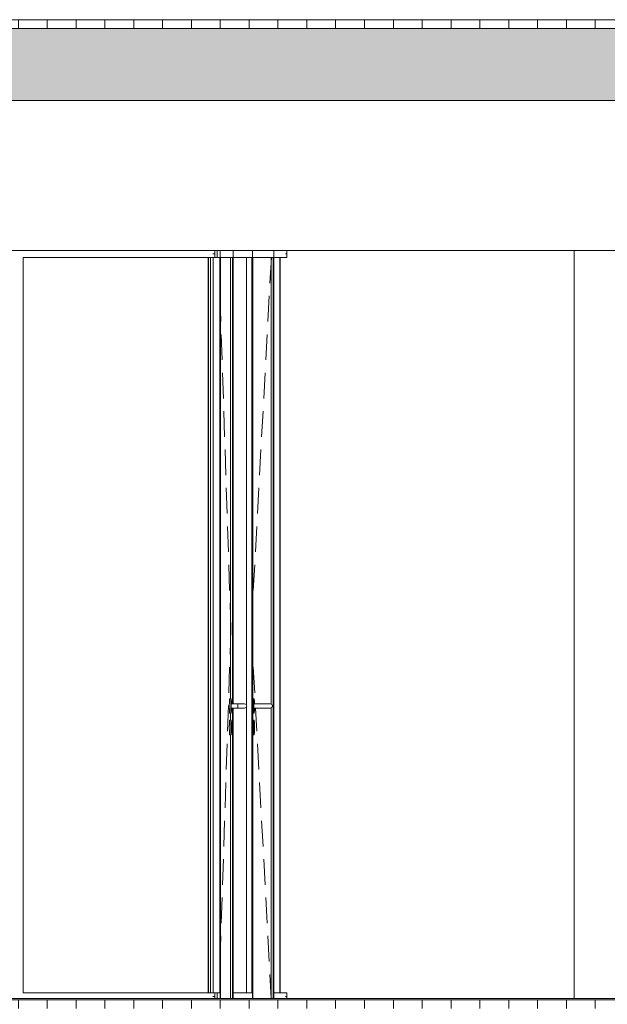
# Model space of a CAD drawing. Extents: x -138812 to 250702, y -18987 to 104055.
# Tile 131 of 193: x 99655 to 101692, y 76804 to 80219. Entities that reach past the tile are written whole.
import ezdxf

# ---------------------------------------------------------------- set-up
doc = ezdxf.new("R2010")
doc.units = 0
doc.header["$LTSCALE"] = 50
doc.linetypes.add('7 Voorgevel & doorsnede A-A$0$B0204', pattern=[1300, 1000, -100, 100, -100])
doc.layers.get('0').update_dxf_attribs({"linetype": 'CONTINUOUS'})
for name, color, linetype in [('7 Voorgevel & doorsnede A-A$0$00 Bestaand', 7, 'CONTINUOUS'), ('7 Voorgevel & doorsnede A-A$0$00 Bestaande vloeren', 7, 'CONTINUOUS'), ('7 Voorgevel & doorsnede A-A$0$00 Bestaande vloeren Doorsnede-arcering', 7, 'CONTINUOUS'), ('7 Voorgevel & doorsnede A-A$0$00 Bestaande vloeren Laagscheidingslijnen', 7, 'CONTINUOUS'), ('7 Voorgevel & doorsnede A-A$0$00 Simple Deuren', 7, 'CONTINUOUS'), ('7 Voorgevel & doorsnede A-A$0$00 Simple Ramen', 7, 'CONTINUOUS'), ('7 Voorgevel & doorsnede A-A$0$23 Vloeren', 7, 'CONTINUOUS')]:
    doc.layers.add(name, color=color, linetype=linetype)
pattern_1 = [(90, (108550.56, 1635.29), (-100, 0), [])]

# ---------------------------------------------------------------- blocks, each defined once
blk = doc.blocks.new('7 Voorgevel & doorsnede A-A$0$Section Elem_286_3', base_point=(108550.6, 1635.3))
at = {"layer": '7 Voorgevel & doorsnede A-A$0$00 Bestaande vloeren Doorsnede-arcering', "linetype": 'Continuous', "lineweight": 0}
h = blk.add_hatch(dxfattribs=at)
h.set_pattern_fill('LIJNEN_VERT_100_0003', color=9, style=0, pattern_type=2)
h.set_pattern_definition(pattern_1)
h.paths.add_polyline_path([(96512.7, 5005.3), (96512.7, 5035.3), (83699.5, 5035.3), (83699.5, 5005.3)], flags=0)
at = {"layer": '7 Voorgevel & doorsnede A-A$0$00 Bestaande vloeren', "color": 2, "linetype": 'Continuous', "lineweight": 0}
blk.add_line((83699.5, 5035.3), (96512.7, 5035.3), dxfattribs=at)
blk = doc.blocks.new('7 Voorgevel & doorsnede A-A$0$Section Elem_287_3', base_point=(108550.6, 1635.3))
at = {"layer": '7 Voorgevel & doorsnede A-A$0$00 Bestaande vloeren Doorsnede-arcering', "linetype": 'Continuous', "lineweight": 0}
h = blk.add_hatch(dxfattribs=at)
h.set_pattern_fill('LIJNEN_VERT_100_0003', color=9, style=0, pattern_type=2)
h.set_pattern_definition(pattern_1)
h.paths.add_polyline_path([(96512.7, 8405.3), (96512.7, 8435.3), (83899.9, 8435.3), (83899.9, 8405.3)], flags=0)
h = blk.add_hatch(dxfattribs=at)
h.set_pattern_fill('11_GEWAPEND_BETON__I_H_W_73', color=9, style=0, pattern_type=2)
h.set_pattern_definition([(0, (108550.56, 1635.29), (0, 70), [0, -70])])
h.paths.add_polyline_path([(96512.7, 8155.3), (96512.7, 8405.3), (83899.9, 8405.3), (83899.9, 8155.3)], flags=0)
at = {"layer": '7 Voorgevel & doorsnede A-A$0$00 Bestaande vloeren', "color": 2, "linetype": 'Continuous', "lineweight": 0}
blk.add_line((83899.9, 8435.3), (96512.7, 8435.3), dxfattribs=at)
at = {"layer": '7 Voorgevel & doorsnede A-A$0$00 Bestaande vloeren', "color": 1, "linetype": 'Continuous', "lineweight": 0}
blk.add_line((83899.9, 8155.3), (96512.7, 8155.3), dxfattribs=at)
at = {"layer": '7 Voorgevel & doorsnede A-A$0$00 Bestaande vloeren Laagscheidingslijnen', "color": 3, "linetype": 'Continuous', "lineweight": 0}
blk.add_line((83899.9, 8405.3), (96512.7, 8405.3), dxfattribs=at)
blk.add_line((83899.9, 8405.3), (96512.7, 8405.3), dxfattribs=at)
blk = doc.blocks.new('7 Voorgevel & doorsnede A-A$0$Section Elem_389_3', base_point=(108550.6, 1635.3))
at = {"layer": '7 Voorgevel & doorsnede A-A$0$00 Bestaande vloeren', "color": 2, "linetype": 'Continuous', "lineweight": 0}
for p, q in [((83699.5, 8155.3), (88488.8, 8155.3)), ((83699.5, 7635.3), (96512.7, 7635.3))]:
    blk.add_line(p, q, dxfattribs=at)
blk = doc.blocks.new('7 Voorgevel & doorsnede A-A$0$Section Elem_395_3', base_point=(108550.6, 1635.3))
at = {"layer": '7 Voorgevel & doorsnede A-A$0$00 Bestaand', "color": 252, "linetype": 'Continuous', "lineweight": 0}
blk.add_line((87845, 5040.3), (87845, 7635.3), dxfattribs=at)
blk = doc.blocks.new('7 Voorgevel & doorsnede A-A$0$Section Elem_458_3', base_point=(108550.6, 1635.3))
at = {"layer": '7 Voorgevel & doorsnede A-A$0$00 Simple Deuren', "color": 252, "linetype": 'Continuous', "lineweight": 0}
for p, q in [((86618, 7635.3), (86618, 5040.3)), ((86662.8, 6062.8), (86662.8, 7635.3)), ((86619.2, 5040.3), (86619.2, 7610.3)), ((86619.2, 7610.3), (86661.5, 7610.3)), ((86654.5, 6080.3), (86654.5, 7610.3)), ((86661.5, 7610.3), (86661.5, 6062.8)), ((86620.5, 7388.3), (86619.2, 7427.9)), ((86624.9, 7255.1), (86622, 7343.9)), ((86629.3, 7121.9), (86626.4, 7210.7)), ((86633.7, 6988.7), (86630.7, 7077.5)), ((86638, 6855.6), (86635.1, 6944.3)), ((86642.4, 6722.4), (86639.5, 6811.2)), ((86646.8, 6589.2), (86643.9, 6678)), ((86651.2, 6456), (86648.2, 6544.8)), ((86655.5, 6322.8), (86652.6, 6411.6)), ((86652.6, 6234), (86655.5, 6322.8)), ((86648.2, 6100.8), (86651.2, 6189.6)), ((86650.6, 6076.9), (86650.8, 6078.8)), ((86650.8, 6078.8), (86651, 6079.9)), ((86651, 6079.9), (86651.3, 6080.3)), ((86651.3, 6080.3), (86656.2, 6080.3)), ((86655.6, 6076.9), (86655.8, 6078.8)), ((86655.8, 6078.8), (86656, 6079.9)), ((86656, 6079.9), (86656.2, 6080.3)), ((86656.2, 6080.3), (86656.5, 6079.9)), ((86656.5, 6079.9), (86656.7, 6078.8)), ((86656.7, 6078.8), (86656.9, 6076.9)), ((86643.9, 5967.6), (86646.8, 6056.4)), ((86650, 6059.6), (86650.1, 6063.8)), ((86650, 6055.3), (86650, 6059.6)), ((86650, 6051), (86650, 6055.3)), ((86650.1, 6046.7), (86650, 6051)), ((86650.1, 6063.8), (86650.2, 6067.8)), ((86650.2, 6042.8), (86650.1, 6046.7)), ((86650.2, 6067.8), (86650.3, 6071.4)), ((86650.3, 6071.4), (86650.4, 6074.4)), ((86650.4, 6074.4), (86650.6, 6076.9)), ((86655, 6059.6), (86655.1, 6063.8)), ((86655, 6055.3), (86655, 6059.6)), ((86655, 6051), (86655, 6055.3)), ((86655.1, 6046.7), (86655, 6051)), ((86655.1, 6067.8), (86655.3, 6071.4)), ((86655.1, 6063.8), (86655.1, 6067.8)), ((86655.1, 6042.8), (86655.1, 6046.7)), ((86655.3, 6071.4), (86655.4, 6074.4)), ((86655.4, 6074.4), (86655.6, 6076.9)), ((86655.9, 6055.3), (86656, 6060.6)), ((86656, 6050), (86655.9, 6055.3)), ((86656, 6060.6), (86656.2, 6062.8)), ((86656.2, 6047.8), (86656, 6050)), ((86656.2, 6062.8), (86680.1, 6062.8)), ((86656.2, 6047.8), (86680.1, 6047.8)), ((86656.9, 6076.9), (86657.1, 6074.4)), ((86657.1, 6074.4), (86657.2, 6071.4)), ((86657.2, 6071.4), (86657.3, 6067.8)), ((86657.3, 6067.8), (86657.4, 6063.8)), ((86657.4, 6046.7), (86657.3, 6042.8)), ((86657.4, 6063.8), (86657.4, 6062.8)), ((86657.4, 6047.8), (86657.4, 6046.7)), ((86661.5, 6047.8), (86661.5, 5040.3)), ((86662.8, 5040.3), (86662.8, 6047.8)), ((86679.9, 6060.6), (86679.7, 6055.3)), ((86679.7, 6055.3), (86679.9, 6050)), ((86680.1, 6062.8), (86679.9, 6060.6)), ((86679.9, 6050), (86680.1, 6047.8)), ((86685.1, 6062.8), (86680.1, 6062.8)), ((86685.1, 6047.8), (86680.1, 6047.8)), ((86688.4, 6062.8), (86685.1, 6062.8)), ((86688.4, 6047.8), (86685.1, 6047.8)), ((86691.4, 6062.8), (86688.4, 6062.8)), ((86691.4, 6047.8), (86688.4, 6047.8)), ((86694.1, 6062.8), (86691.4, 6062.8)), ((86694.1, 6047.8), (86691.4, 6047.8)), ((86696.2, 6062.8), (86694.1, 6062.8)), ((86696.2, 6047.8), (86694.1, 6047.8)), ((86697.6, 6062.8), (86696.2, 6062.8)), ((86697.6, 6047.8), (86696.2, 6047.8)), ((86698.2, 6062.8), (86697.6, 6062.8)), ((86698.2, 6047.8), (86697.6, 6047.8)), ((86703.1, 6062.8), (86698.2, 6062.8)), ((86703.1, 6047.8), (86698.2, 6047.8)), ((86703.1, 6062.8), (86708.4, 6060.6)), ((86708.4, 6050), (86703.1, 6047.8)), ((86708.4, 6060.6), (86710.6, 6055.3)), ((86710.6, 6055.3), (86708.4, 6050)), ((86650.3, 6039.2), (86650.2, 6042.8)), ((86650.4, 6036.1), (86650.3, 6039.2)), ((86650.6, 6033.6), (86650.4, 6036.1)), ((86650.8, 6031.8), (86650.6, 6033.6)), ((86651, 6030.7), (86650.8, 6031.8)), ((86651.3, 6030.3), (86651, 6030.7)), ((86651.3, 6030.3), (86656.2, 6030.3)), ((86654.5, 6005.3), (86654.5, 6030.3)), ((86655.3, 6039.2), (86655.1, 6042.8)), ((86655.4, 6036.1), (86655.3, 6039.2)), ((86655.6, 6033.6), (86655.4, 6036.1)), ((86655.8, 6031.8), (86655.6, 6033.6)), ((86656, 6030.7), (86655.8, 6031.8)), ((86656.2, 6030.3), (86656, 6030.7)), ((86656.5, 6030.7), (86656.2, 6030.3)), ((86656.7, 6031.8), (86656.5, 6030.7)), ((86656.9, 6033.6), (86656.7, 6031.8)), ((86657.1, 6036.1), (86656.9, 6033.6)), ((86657.2, 6039.2), (86657.1, 6036.1)), ((86657.3, 6042.8), (86657.2, 6039.2)), ((86650, 5984.6), (86650.1, 5988.8)), ((86650, 5980.3), (86650, 5984.6)), ((86650, 5976), (86650, 5980.3)), ((86650.1, 5988.8), (86650.2, 5992.8)), ((86650.2, 5992.8), (86650.3, 5996.4)), ((86650.3, 5996.4), (86650.4, 5999.4)), ((86650.4, 5999.4), (86650.6, 6001.9)), ((86650.6, 6001.9), (86650.8, 6003.8)), ((86650.8, 6003.8), (86651, 6004.9)), ((86651, 6004.9), (86651.3, 6005.3)), ((86651.3, 6005.3), (86656.2, 6005.3)), ((86655, 5984.6), (86655.1, 5988.8)), ((86655, 5980.3), (86655, 5984.6)), ((86655, 5976), (86655, 5980.3)), ((86655.1, 5992.8), (86655.3, 5996.4)), ((86655.1, 5988.8), (86655.1, 5992.8)), ((86655.3, 5996.4), (86655.4, 5999.4)), ((86655.4, 5999.4), (86655.6, 6001.9)), ((86655.6, 6001.9), (86655.8, 6003.8)), ((86655.8, 6003.8), (86656, 6004.9)), ((86656, 6004.9), (86656.2, 6005.3)), ((86656.2, 6005.3), (86656.5, 6004.9)), ((86656.5, 6004.9), (86656.7, 6003.8)), ((86656.7, 6003.8), (86656.9, 6001.9)), ((86656.9, 6001.9), (86657.1, 5999.4)), ((86657.1, 5999.4), (86657.2, 5996.4)), ((86657.2, 5996.4), (86657.3, 5992.8)), ((86657.3, 5992.8), (86657.4, 5988.8)), ((86657.4, 5988.8), (86657.5, 5984.6)), ((86657.5, 5984.6), (86657.5, 5980.3)), ((86657.5, 5980.3), (86657.5, 5976)), ((86650.1, 5971.7), (86650, 5976)), ((86650.2, 5967.8), (86650.1, 5971.7)), ((86650.3, 5964.2), (86650.2, 5967.8)), ((86650.4, 5961.1), (86650.3, 5964.2)), ((86650.6, 5958.6), (86650.4, 5961.1)), ((86650.8, 5956.8), (86650.6, 5958.6)), ((86651, 5955.7), (86650.8, 5956.8)), ((86651.3, 5955.3), (86651, 5955.7)), ((86651.3, 5955.3), (86656.2, 5955.3)), ((86654.5, 5040.3), (86654.5, 5955.3)), ((86655.1, 5971.7), (86655, 5976)), ((86655.1, 5967.8), (86655.1, 5971.7)), ((86655.3, 5964.2), (86655.1, 5967.8)), ((86655.4, 5961.1), (86655.3, 5964.2)), ((86655.6, 5958.6), (86655.4, 5961.1)), ((86655.8, 5956.8), (86655.6, 5958.6)), ((86656, 5955.7), (86655.8, 5956.8)), ((86656.2, 5955.3), (86656, 5955.7)), ((86656.5, 5955.7), (86656.2, 5955.3)), ((86656.7, 5956.8), (86656.5, 5955.7)), ((86656.9, 5958.6), (86656.7, 5956.8)), ((86657.1, 5961.1), (86656.9, 5958.6)), ((86657.2, 5964.2), (86657.1, 5961.1)), ((86657.3, 5967.8), (86657.2, 5964.2)), ((86657.4, 5971.7), (86657.3, 5967.8)), ((86657.5, 5976), (86657.4, 5971.7)), ((86639.5, 5834.4), (86642.4, 5923.2)), ((86635.1, 5701.2), (86638, 5790)), ((86630.7, 5568.1), (86633.7, 5656.8)), ((86626.4, 5434.9), (86629.3, 5523.7)), ((86622, 5301.7), (86624.9, 5390.5)), ((86619.2, 5217.7), (86620.5, 5257.3))]:
    blk.add_line(p, q, dxfattribs=at)
blk = doc.blocks.new('7 Voorgevel & doorsnede A-A$0$Section Elem_684_3', base_point=(108550.6, 1635.3))
at = {"layer": '7 Voorgevel & doorsnede A-A$0$00 Simple Deuren', "color": 252, "linetype": 'Continuous', "lineweight": 0}
for p, q in [((86729.9, 7635.3), (86729.9, 5040.3)), ((86803.8, 5040.3), (86803.8, 7635.3)), ((86801.7, 7610.3), (86732, 7610.3)), ((86732, 7610.3), (86732, 5040.3)), ((86790.9, 7521.5), (86795.7, 7610.3)), ((86794.7, 7610.3), (86794.7, 6061.6)), ((86801.7, 5040.3), (86801.7, 7610.3)), ((86783.7, 7388.3), (86788.5, 7477.1)), ((86776.5, 7255.1), (86781.3, 7343.9)), ((86769.3, 7121.9), (86774.1, 7210.7)), ((86762.1, 6988.7), (86766.9, 7077.5)), ((86754.8, 6855.6), (86759.7, 6944.3)), ((86747.6, 6722.4), (86752.4, 6811.2)), ((86740.4, 6589.2), (86745.2, 6678)), ((86733.2, 6456), (86738, 6544.8)), ((86738, 6100.8), (86733.2, 6189.6)), ((86732, 6080.3), (86735.4, 6080.3)), ((86734.7, 6078.8), (86734.4, 6076.9)), ((86735, 6079.9), (86734.7, 6078.8)), ((86735.4, 6080.3), (86735, 6079.9)), ((86735.8, 6079.9), (86735.4, 6080.3)), ((86736.1, 6078.8), (86735.8, 6079.9)), ((86736.5, 6076.9), (86736.1, 6078.8)), ((86733.4, 6059.6), (86733.3, 6055.3)), ((86733.3, 6055.3), (86733.4, 6051)), ((86733.6, 6067.8), (86733.4, 6063.8)), ((86733.4, 6063.8), (86733.4, 6059.6)), ((86733.4, 6051), (86733.4, 6046.7)), ((86733.4, 6046.7), (86733.6, 6042.8)), ((86733.8, 6071.4), (86733.6, 6067.8)), ((86734.1, 6074.4), (86733.8, 6071.4)), ((86734.4, 6076.9), (86734.1, 6074.4)), ((86735, 6060.6), (86734.8, 6055.3)), ((86734.8, 6055.3), (86735, 6050)), ((86735.4, 6062.8), (86735, 6060.6)), ((86735, 6050), (86735.4, 6047.8)), ((86735.4, 6062.8), (86770.3, 6062.8)), ((86735.4, 6047.8), (86770.3, 6047.8)), ((86736.8, 6074.4), (86736.5, 6076.9)), ((86737, 6071.4), (86736.8, 6074.4)), ((86737.2, 6067.8), (86737, 6071.4)), ((86737.4, 6063.8), (86737.2, 6067.8)), ((86737.2, 6042.8), (86737.4, 6046.7)), ((86737.4, 6062.8), (86737.4, 6063.8)), ((86737.4, 6046.7), (86737.4, 6047.8)), ((86745.2, 5967.6), (86740.9, 6047.8)), ((86770.3, 6062.8), (86773.5, 6062.8)), ((86770.3, 6047.8), (86773.5, 6047.8)), ((86773.5, 6062.8), (86776.7, 6062.8)), ((86773.5, 6047.8), (86776.7, 6047.8)), ((86776.7, 6062.8), (86779.4, 6062.8)), ((86776.7, 6047.8), (86779.4, 6047.8)), ((86779.4, 6062.8), (86781.6, 6062.8)), ((86779.4, 6047.8), (86781.6, 6047.8)), ((86781.6, 6062.8), (86783.1, 6062.8)), ((86781.6, 6047.8), (86783.1, 6047.8)), ((86783.1, 6062.8), (86783.8, 6062.8)), ((86783.1, 6047.8), (86783.8, 6047.8)), ((86783.8, 6062.8), (86791.7, 6062.8)), ((86783.8, 6047.8), (86791.7, 6047.8)), ((86791.7, 6062.8), (86797, 6060.6)), ((86797, 6050), (86791.7, 6047.8)), ((86794.7, 6049), (86794.7, 5040.3)), ((86797, 6060.6), (86799.2, 6055.3)), ((86799.2, 6055.3), (86797, 6050)), ((86732, 6030.3), (86735.4, 6030.3)), ((86733.6, 6042.8), (86733.8, 6039.2)), ((86733.8, 6039.2), (86734.1, 6036.1)), ((86734.1, 6036.1), (86734.4, 6033.6)), ((86734.4, 6033.6), (86734.7, 6031.8)), ((86734.7, 6031.8), (86735, 6030.7)), ((86735, 6030.7), (86735.4, 6030.3)), ((86735.4, 6030.3), (86735.8, 6030.7)), ((86735.8, 6030.7), (86736.1, 6031.8)), ((86736.1, 6031.8), (86736.5, 6033.6)), ((86736.5, 6033.6), (86736.8, 6036.1)), ((86736.8, 6036.1), (86737, 6039.2)), ((86737, 6039.2), (86737.2, 6042.8)), ((86732, 6005.3), (86735.4, 6005.3)), ((86733.4, 5984.6), (86733.3, 5980.3)), ((86733.3, 5980.3), (86733.4, 5976)), ((86733.6, 5992.8), (86733.4, 5988.8)), ((86733.4, 5988.8), (86733.4, 5984.6)), ((86733.8, 5996.4), (86733.6, 5992.8)), ((86734.1, 5999.4), (86733.8, 5996.4)), ((86734.4, 6001.9), (86734.1, 5999.4)), ((86734.7, 6003.8), (86734.4, 6001.9)), ((86735, 6004.9), (86734.7, 6003.8)), ((86735.4, 6005.3), (86735, 6004.9)), ((86735.8, 6004.9), (86735.4, 6005.3)), ((86736.1, 6003.8), (86735.8, 6004.9)), ((86736.5, 6001.9), (86736.1, 6003.8)), ((86736.8, 5999.4), (86736.5, 6001.9)), ((86737, 5996.4), (86736.8, 5999.4)), ((86737.2, 5992.8), (86737, 5996.4)), ((86737.4, 5988.8), (86737.2, 5992.8)), ((86737.5, 5984.6), (86737.4, 5988.8)), ((86737.5, 5980.3), (86737.5, 5984.6)), ((86737.5, 5976), (86737.5, 5980.3)), ((86732, 5955.3), (86735.4, 5955.3)), ((86733.4, 5976), (86733.4, 5971.7)), ((86733.4, 5971.7), (86733.6, 5967.8)), ((86733.6, 5967.8), (86733.8, 5964.2)), ((86733.8, 5964.2), (86734.1, 5961.1)), ((86734.1, 5961.1), (86734.4, 5958.6)), ((86734.4, 5958.6), (86734.7, 5956.8)), ((86734.7, 5956.8), (86735, 5955.7)), ((86735, 5955.7), (86735.4, 5955.3)), ((86735.4, 5955.3), (86735.8, 5955.7)), ((86735.8, 5955.7), (86736.1, 5956.8)), ((86736.1, 5956.8), (86736.5, 5958.6)), ((86736.5, 5958.6), (86736.8, 5961.1)), ((86736.8, 5961.1), (86737, 5964.2)), ((86737, 5964.2), (86737.2, 5967.8)), ((86737.2, 5967.8), (86737.4, 5971.7)), ((86737.4, 5971.7), (86737.5, 5976)), ((86752.4, 5834.4), (86747.6, 5923.2)), ((86759.7, 5701.2), (86754.8, 5790)), ((86766.9, 5568.1), (86762.1, 5656.8)), ((86774.1, 5434.9), (86769.3, 5523.7)), ((86781.3, 5301.7), (86776.5, 5390.5)), ((86788.5, 5168.5), (86783.7, 5257.3)), ((86795.4, 5040.3), (86790.9, 5124.1))]:
    blk.add_line(p, q, dxfattribs=at)
blk = doc.blocks.new('7 Voorgevel & doorsnede A-A$0$Section Elem_685_3', base_point=(108550.6, 1635.3))
at = {"layer": '7 Voorgevel & doorsnede A-A$0$00 Simple Ramen', "color": 252, "linetype": 'Continuous', "lineweight": 0}
for p, q in [((86728, 7610.3), (86662.8, 7610.3)), ((86709.5, 7610.3), (86709.5, 6057.8)), ((86728, 5060.3), (86728, 7610.3)), ((86709.5, 6052.8), (86709.5, 5060.3)), ((86662.8, 5060.3), (86728, 5060.3))]:
    blk.add_line(p, q, dxfattribs=at)
blk = doc.blocks.new('7 Voorgevel & doorsnede A-A$0$Section Elem_687_3', base_point=(108550.6, 1635.3))
at = {"layer": '7 Voorgevel & doorsnede A-A$0$00 Simple Ramen', "color": 252, "linetype": 'Continuous', "lineweight": 0}
for p, q in [((86803.9, 7635.3), (86803.9, 5040.3)), ((86804.8, 5060.3), (86804.8, 7610.3)), ((86804.8, 7610.3), (86845.3, 7610.3)), ((86845.3, 5060.3), (86804.8, 5060.3))]:
    blk.add_line(p, q, dxfattribs=at)
blk = doc.blocks.new('7 Voorgevel & doorsnede A-A$0$Section Elem_690_3', base_point=(108550.6, 1635.3))
at = {"layer": '7 Voorgevel & doorsnede A-A$0$00 Simple Ramen', "color": 252, "linetype": 'Continuous', "lineweight": 0}
for p, q in [((86845.3, 7622.8), (86849.6, 7622.8)), ((86849.6, 7635.3), (86849.6, 7622.8)), ((86849.6, 7622.8), (86849.6, 7610.3)), ((86825.1, 5060.3), (86825.1, 7610.3)), ((86826.1, 7610.3), (86826.1, 5060.3)), ((86849.6, 7610.3), (86845.3, 7610.3)), ((86845.3, 5060.3), (86849.6, 5060.3)), ((86849.6, 5060.3), (86849.6, 5047.8)), ((86849.6, 5047.8), (86845.3, 5047.8)), ((86849.6, 5047.8), (86849.6, 5040.3))]:
    blk.add_line(p, q, dxfattribs=at)
blk = doc.blocks.new('7 Voorgevel & doorsnede A-A$0$Section Elem_691_3', base_point=(108550.6, 1635.3))
at = {"layer": '7 Voorgevel & doorsnede A-A$0$00 Simple Ramen', "color": 252, "linetype": 'Continuous', "lineweight": 0}
for p, q in [((86607.9, 7622.8), (86607.6, 7622.8)), ((86607.9, 7635.3), (86607.9, 7622.8)), ((86607.9, 7622.8), (86607.9, 7610.3)), ((85935.9, 5060.3), (85935.9, 7610.3)), ((85935.9, 7610.3), (86593.9, 7610.3)), ((86584.4, 7610.3), (86584.4, 5060.3)), ((86600.6, 7610.3), (86607.9, 7610.3)), ((86593.9, 5060.3), (85935.9, 5060.3)), ((86607.9, 5060.3), (86600.6, 5060.3)), ((86607.9, 5060.3), (86607.9, 5047.8)), ((86607.9, 5047.8), (86607.6, 5047.8)), ((86607.9, 5047.8), (86607.9, 5040.3))]:
    blk.add_line(p, q, dxfattribs=at)
blk = doc.blocks.new('7 Voorgevel & doorsnede A-A$0$Section Elem_692_3', base_point=(108550.6, 1635.3))
at = {"layer": '7 Voorgevel & doorsnede A-A$0$00 Simple Ramen', "color": 252, "linetype": 'Continuous', "lineweight": 0}
for p, q in [((86593.4, 7622.8), (86600.3, 7622.8)), ((86600.3, 7635.3), (86600.3, 7622.8)), ((86600.3, 7622.8), (86600.3, 7610.3)), ((86618, 7635.3), (86618, 5040.3)), ((86576.8, 5060.3), (86576.8, 7610.3)), ((86577.8, 7610.3), (86577.8, 5060.3)), ((86600.3, 7610.3), (86593.9, 7610.3)), ((86594.1, 7610.3), (86594.1, 5060.3)), ((86600.6, 7610.3), (86600.3, 7610.3)), ((86617.6, 7610.3), (86607.9, 7610.3)), ((86617.6, 5060.3), (86617.6, 7610.3)), ((86593.9, 5060.3), (86600.3, 5060.3)), ((86600.3, 5060.3), (86600.6, 5060.3)), ((86600.3, 5060.3), (86600.3, 5047.8)), ((86607.9, 5060.3), (86617.6, 5060.3)), ((86600.3, 5047.8), (86593.4, 5047.8)), ((86600.3, 5047.8), (86600.3, 5040.3))]:
    blk.add_line(p, q, dxfattribs=at)
blk = doc.blocks.new('7 Voorgevel & doorsnede A-A$0$Section Elem_754_3', base_point=(108550.6, 1635.3))
at = {"layer": '7 Voorgevel & doorsnede A-A$0$23 Vloeren', "color": 2, "linetype": 'Continuous', "lineweight": 0}
for p, q in [((83699.2, 5040.3), (90829.9, 5040.3)), ((85889.1, 5035.3), (89006.1, 5035.3))]:
    blk.add_line(p, q, dxfattribs=at)
blk = doc.blocks.new('7 Voorgevel & doorsnede A-A$0$A DOORSNEDE A-A_STORY_MARKER', base_point=(108550.6, 1635.3))
at = {"color": 9, "linetype": '7 Voorgevel & doorsnede A-A$0$B0204', "lineweight": 0}
for p, q in [((68885.1, 8435.3), (99506.2, 8435.3)), ((68885.1, 5035.3), (99506.2, 5035.3))]:
    blk.add_line(p, q, dxfattribs=at)

msp = doc.modelspace()

# ---------------------------------------------------------------- block references
at = {"linetype": 'Continuous', "lineweight": 0}
msp.add_blockref('7 Voorgevel & doorsnede A-A$0$A DOORSNEDE A-A_STORY_MARKER', (122282.53701, 73419.01573), dxfattribs=at)
at = {"layer": '7 Voorgevel & doorsnede A-A$0$00 Bestaand', "color": 9, "lineweight": 0}
msp.add_blockref('7 Voorgevel & doorsnede A-A$0$Section Elem_395_3', (122282.53701, 73419.01573), dxfattribs=at)
at = {"layer": '7 Voorgevel & doorsnede A-A$0$00 Bestaande vloeren', "color": 9, "lineweight": 0}
for name in ['7 Voorgevel & doorsnede A-A$0$Section Elem_287_3', '7 Voorgevel & doorsnede A-A$0$Section Elem_389_3', '7 Voorgevel & doorsnede A-A$0$Section Elem_286_3']:
    msp.add_blockref(name, (122282.53701, 73419.01573), dxfattribs=at)
at = {"layer": '7 Voorgevel & doorsnede A-A$0$00 Simple Deuren', "color": 9, "lineweight": 0}
for name in ['7 Voorgevel & doorsnede A-A$0$Section Elem_458_3', '7 Voorgevel & doorsnede A-A$0$Section Elem_684_3']:
    msp.add_blockref(name, (122282.53701, 73419.01573), dxfattribs=at)
at = {"layer": '7 Voorgevel & doorsnede A-A$0$00 Simple Ramen', "color": 9, "lineweight": 0}
for name in ['7 Voorgevel & doorsnede A-A$0$Section Elem_691_3', '7 Voorgevel & doorsnede A-A$0$Section Elem_692_3', '7 Voorgevel & doorsnede A-A$0$Section Elem_687_3', '7 Voorgevel & doorsnede A-A$0$Section Elem_690_3', '7 Voorgevel & doorsnede A-A$0$Section Elem_685_3']:
    msp.add_blockref(name, (122282.53701, 73419.01573), dxfattribs=at)
at = {"layer": '7 Voorgevel & doorsnede A-A$0$23 Vloeren', "color": 9, "lineweight": 0}
msp.add_blockref('7 Voorgevel & doorsnede A-A$0$Section Elem_754_3', (122282.53701, 73419.01573), dxfattribs=at)

doc.saveas('drawing.dxf')
